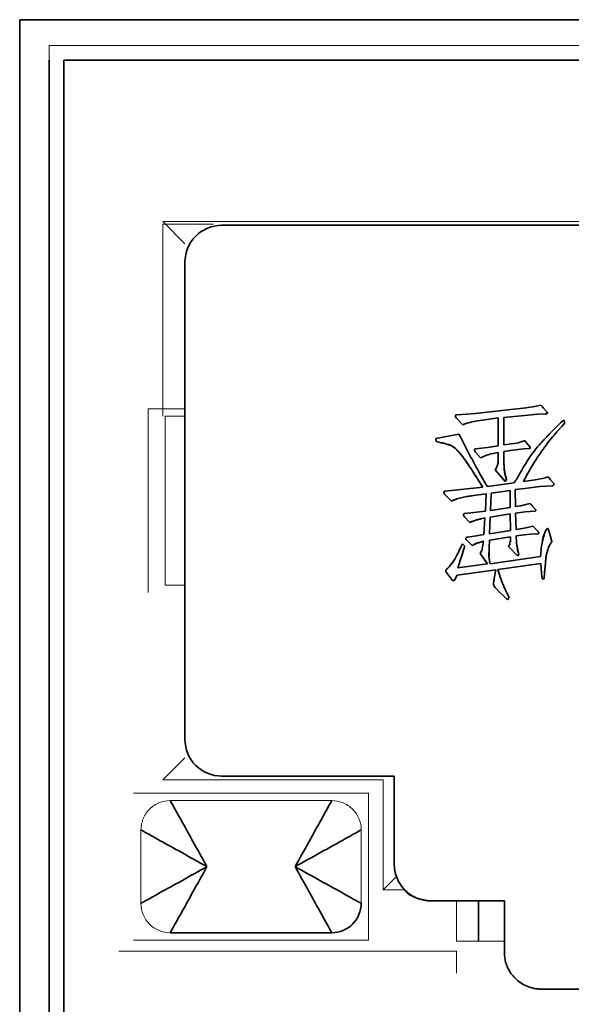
# Model space of a CAD drawing. Header units: millimetres. Extents: x 0 to 420, y 0 to 297.
# Tile 58 of 145: x 177.49 to 181.25, y 241.17 to 247.87. Entities that reach past the tile are written whole.
import ezdxf

# ---------------------------------------------------------------- set-up
doc = ezdxf.new("R2010")
doc.units = ezdxf.units.MM

msp = doc.modelspace()

# ---------------------------------------------------------------- linework, layer by layer
at = {"color": 7, "linetype": 'Continuous', "lineweight": 35}
for p, q in [((177.4946, 247.8743), (177.4946, 240.5743)), ((194.4946, 247.8743), (177.4946, 247.8743)), ((177.6949, 240.8493), (177.6949, 247.5993)), ((185.7949, 247.5993), (177.7949, 247.5993)), ((177.7949, 247.5993), (177.7949, 240.8493)), ((184.7199, 246.4743), (178.8699, 246.4743)), ((178.6199, 246.2243), (178.6199, 242.9743)), ((178.3699, 245.2243), (178.3699, 245.2243)), ((180.8196, 245.217), (180.9432, 245.2327)), ((180.9432, 245.2327), (181.0008, 245.24)), ((181.0008, 245.24), (181.0425, 245.25)), ((181.0583, 245.2327), (181.0843, 245.204)), ((181.0583, 245.2327), (181.0843, 245.204)), ((180.5132, 245.1164), (180.4672, 245.1637)), ((180.4702, 245.1839), (180.5377, 245.1882)), ((180.5377, 245.1882), (180.5995, 245.1925)), ((180.5995, 245.1925), (180.8196, 245.217)), ((180.7534, 245.1624), (180.6786, 245.1522)), ((180.7534, 244.9726), (180.7534, 245.1624)), ((180.9317, 245.1797), (180.7924, 245.1652)), ((180.7924, 245.1652), (180.7924, 244.9796)), ((181.0225, 245.1882), (180.9317, 245.1797)), ((181.0728, 245.1897), (181.0225, 245.1882)), ((181.1879, 245.1076), (181.1518, 245.0674)), ((181.1879, 245.1076), (181.1518, 245.0674)), ((181.1778, 245.1292), (181.1994, 245.1479)), ((181.2066, 245.1292), (181.1879, 245.1076)), ((181.1879, 245.1076), (181.2066, 245.1292)), ((181.1994, 245.1479), (181.2066, 245.1292)), ((181.2066, 245.1292), (181.1994, 245.1479)), ((180.3291, 245.0228), (180.486, 245.0531)), ((180.3306, 245.0013), (180.3291, 245.0228)), ((180.5995, 244.9523), (180.6801, 244.961)), ((180.6801, 244.961), (180.7534, 244.9726)), ((180.7924, 244.9796), (180.8614, 244.9883)), ((180.8915, 244.9941), (180.8614, 244.9883)), ((180.9145, 245.0013), (180.8915, 244.9941)), ((180.9447, 244.9941), (180.9677, 244.9668)), ((180.9447, 244.9941), (180.9677, 244.9668)), ((180.6326, 244.892), (180.5968, 244.9323)), ((180.7534, 244.9278), (180.7176, 244.9208)), ((180.7534, 244.9278), (180.7176, 244.9208)), ((180.7534, 244.876), (180.7534, 244.9278)), ((180.8684, 244.9466), (180.7924, 244.935)), ((180.7924, 244.935), (180.7924, 244.8487)), ((180.9275, 244.9523), (180.8684, 244.9466)), ((180.962, 244.9538), (180.9275, 244.9523)), ((180.8009, 244.7309), (180.7333, 244.8085)), ((181.0555, 244.7509), (181.0728, 244.7552)), ((181.0728, 244.7552), (181.0928, 244.761)), ((180.3909, 244.6632), (180.6485, 244.6906)), ((180.6801, 244.6949), (180.8614, 244.7207)), ((180.8009, 244.7309), (180.8096, 244.7409)), ((180.8009, 244.7309), (180.8096, 244.7409)), ((180.9247, 244.7294), (181.0052, 244.7424)), ((181.0368, 244.6964), (180.9332, 244.6834)), ((181.0052, 244.7424), (181.0555, 244.7509)), ((181.08, 244.6992), (181.0368, 244.6964)), ((181.1216, 244.7007), (181.08, 244.6992)), ((181.1088, 244.7424), (181.1288, 244.7179)), ((181.1288, 244.7179), (181.1088, 244.7424)), ((180.4342, 244.5971), (180.3882, 244.6446)), ((180.6701, 244.6459), (180.5853, 244.6344)), ((180.6701, 244.6459), (180.5853, 244.6344)), ((180.6658, 244.5281), (180.6701, 244.6459)), ((180.7061, 244.6516), (180.7003, 244.5323)), ((180.7003, 244.5323), (180.7061, 244.6516)), ((180.8339, 244.6689), (180.7061, 244.6516)), ((180.8339, 244.5526), (180.8339, 244.6689)), ((180.9332, 244.6834), (180.8684, 244.6762)), ((180.8684, 244.6762), (180.8699, 244.5596)), ((180.8684, 244.6762), (180.8699, 244.5596)), ((180.7003, 244.5323), (180.8339, 244.5526)), ((180.8699, 244.5596), (180.9074, 244.5653)), ((180.9074, 244.5653), (180.942, 244.5726)), ((180.942, 244.5726), (180.9707, 244.5798)), ((180.9822, 244.5668), (181.0052, 244.5411)), ((180.9822, 244.5668), (181.0052, 244.5411)), ((180.5593, 244.4503), (180.5205, 244.492)), ((180.5262, 244.5123), (180.6658, 244.5281)), ((180.6988, 244.4878), (180.6931, 244.3742)), ((180.6931, 244.3742), (180.6988, 244.4878)), ((180.8339, 244.5108), (180.6988, 244.4878)), ((180.6988, 244.4878), (180.8339, 244.5108)), ((180.8369, 244.3972), (180.8339, 244.5108)), ((180.9375, 244.5238), (180.8699, 244.5151)), ((180.9375, 244.5238), (180.8699, 244.5151)), ((180.8699, 244.5151), (180.8742, 244.4043)), ((180.9995, 244.5281), (180.9375, 244.5238)), ((180.6628, 244.4835), (180.6355, 244.4763)), ((180.6355, 244.4763), (180.6628, 244.4835)), ((180.6556, 244.3685), (180.6628, 244.4835)), ((180.9535, 244.4173), (180.988, 244.426)), ((180.995, 244.4202), (181.0253, 244.3885)), ((180.995, 244.4202), (181.0253, 244.3885)), ((180.5405, 244.3512), (180.6053, 244.3612)), ((180.6053, 244.3612), (180.6556, 244.3685)), ((180.6931, 244.3742), (180.8369, 244.3972)), ((180.8369, 244.3525), (180.7361, 244.3367)), ((180.8369, 244.3525), (180.7361, 244.3367)), ((180.8369, 244.3367), (180.8369, 244.3525)), ((180.8742, 244.4043), (180.929, 244.413)), ((180.9304, 244.367), (180.8742, 244.3612)), ((180.8742, 244.3612), (180.8772, 244.3167)), ((180.8742, 244.3612), (180.8772, 244.3167)), ((180.929, 244.413), (180.9535, 244.4173)), ((180.9735, 244.3712), (180.9304, 244.367)), ((181.0195, 244.3742), (180.9735, 244.3712)), ((181.0958, 244.4), (181.1088, 244.3555)), ((181.0958, 244.4), (181.1088, 244.3555)), ((180.5247, 244.2907), (180.4787, 244.1426)), ((180.5247, 244.2907), (180.4787, 244.1426)), ((180.509, 244.3052), (180.5247, 244.2907)), ((180.5247, 244.2907), (180.509, 244.3052)), ((180.575, 244.2937), (180.5348, 244.3352)), ((180.6441, 244.2749), (180.6485, 244.2949)), ((180.6485, 244.2949), (180.6528, 244.3237)), ((180.6931, 244.3295), (180.6916, 244.2807)), ((180.6931, 244.3295), (180.6916, 244.2807)), ((180.7361, 244.3367), (180.6931, 244.3295)), ((180.8844, 244.2246), (180.8239, 244.2879)), ((180.6801, 244.1684), (180.6298, 244.2389)), ((180.6428, 244.2634), (180.6441, 244.2749)), ((180.6916, 244.2807), (180.6901, 244.2159)), ((180.6973, 244.1699), (181.041, 244.2189)), ((180.8929, 244.2317), (180.8844, 244.2246)), ((180.8844, 244.2246), (180.8929, 244.2317)), ((180.4787, 244.1426), (180.6801, 244.1684)), ((180.6901, 244.2159), (180.6973, 244.1699)), ((181.0425, 244.1728), (180.7506, 244.1311)), ((181.0455, 244.1411), (181.0425, 244.1728)), ((180.4342, 244.0648), (180.4011, 244.1096)), ((180.473, 244.0923), (180.4572, 244.062)), ((180.473, 244.0923), (180.4572, 244.062)), ((180.5723, 244.1066), (180.473, 244.0923)), ((180.7376, 244.1281), (180.5723, 244.1066)), ((180.7261, 244.0706), (180.7376, 244.1281)), ((181.0483, 244.1051), (181.0455, 244.1411)), ((181.0525, 244.0663), (181.0483, 244.1051)), ((181.0685, 244.1096), (181.067, 244.0663)), ((181.0685, 244.1096), (181.067, 244.0663)), ((181.067, 244.0663), (181.0525, 244.0663)), ((180.7579, 243.9815), (180.7319, 244.0088)), ((180.7951, 243.9455), (180.7579, 243.9815)), ((180.8139, 243.967), (180.8269, 243.9427)), ((180.8269, 243.9427), (180.8139, 243.967)), ((180.8154, 243.9255), (180.7951, 243.9455)), ((180.8269, 243.9427), (180.8154, 243.9255)), ((180.8154, 243.9255), (180.8269, 243.9427)), ((178.8699, 242.7243), (180.0449, 242.7243)), ((180.0449, 242.7243), (180.0449, 242.1243)), ((179.8699, 242.6077), (179.8699, 242.6077)), ((179.9699, 241.9493), (180.0615, 242.0409)), ((180.2949, 241.8743), (180.7949, 241.8743)), ((180.6199, 241.5993), (180.6199, 241.8743)), ((180.7949, 241.8743), (180.7949, 241.5243)), ((179.6199, 241.6577), (178.5199, 241.6577)), ((181.0449, 241.2743), (182.5449, 241.2743))]:
    msp.add_line(p, q, dxfattribs=at)
at = {"color": 142, "linetype": 'Continuous', "lineweight": 18, "true_color": 0x0080c0}
for p, q in [((177.6949, 247.6993), (185.8949, 247.6993)), ((177.6949, 247.5993), (177.6949, 247.6993)), ((177.6949, 247.5993), (177.6949, 247.5993)), ((178.6199, 246.3493), (178.4699, 246.4993)), ((178.4699, 246.4993), (185.1199, 246.4993)), ((178.4699, 246.4827), (178.4699, 245.1743)), ((178.8134, 246.4827), (178.4699, 246.4827)), ((178.3699, 245.2243), (178.4699, 245.2243)), ((178.3699, 243.9743), (178.3699, 245.2243)), ((178.4699, 245.2243), (178.6199, 245.2243)), ((178.4848, 245.1743), (178.6199, 245.1743)), ((178.4848, 244.0243), (178.4848, 245.1743)), ((180.8699, 244.5151), (180.8742, 244.4043)), ((178.6199, 244.0243), (178.4848, 244.0243)), ((178.3699, 243.9743), (178.3699, 243.9743)), ((178.4699, 242.6993), (178.6199, 242.8493)), ((179.9699, 242.6993), (178.4699, 242.6993)), ((179.9699, 241.9493), (179.9699, 242.6993)), ((178.2699, 242.6077), (179.8699, 242.6077)), ((178.5199, 242.5577), (179.6199, 242.5577)), ((179.8699, 242.6077), (179.8699, 241.6077)), ((178.3199, 241.8577), (178.3199, 242.3577)), ((179.8199, 242.3577), (179.8199, 241.8577)), ((180.117, 241.9493), (179.9699, 241.9493)), ((180.4699, 241.5993), (180.4699, 241.8743)), ((179.8699, 241.6077), (178.2699, 241.6077)), ((180.7949, 241.5993), (180.4699, 241.5993)), ((178.1699, 241.5327), (180.4699, 241.5327)), ((180.4699, 241.5327), (180.4699, 241.3827))]:
    msp.add_line(p, q, dxfattribs=at)
at = {"color": 7, "linetype": 'Continuous', "lineweight": 35, "flags": 128}
msp.add_lwpolyline([(181.0539, 244.3263), (181.0679, 244.377), (181.0835, 244.4072), (181.0865, 244.4098), (181.0876, 244.4104), (181.0882, 244.4105), (181.0886, 244.4104), (181.0903, 244.4099), (181.0916, 244.4091), (181.0928, 244.4079), (181.0937, 244.4064), (181.0958, 244.4), (181.0958, 244.4)], dxfattribs=at)
at = {"color": 142, "linetype": 'Continuous', "lineweight": 18, "true_color": 0x0080c0}
msp.add_arc((178.5199, 241.8577), 0.2, 179.99999, 270, dxfattribs=at)
at = {"color": 7, "linetype": 'Continuous', "lineweight": 35}
msp.add_arc((179.6199, 241.8577), 0.2, 270, 0.00001, dxfattribs=at)
for points, knots in [([(178.8699, 246.4743), (178.8045, 246.4743), (178.7394, 246.4473), (178.6469, 246.3548), (178.6199, 246.2897), (178.6199, 246.2243)], [0, 0, 0, 0, 0.5, 0.5, 1, 1, 1, 1]), ([(181.0425, 245.25), (181.0446, 245.2481), (181.0504, 245.2429), (181.0552, 245.2367), (181.0583, 245.2327)], [0, 0, 0, 0, 0.3535295, 1, 1, 1, 1]), ([(181.0583, 245.2327), (181.0552, 245.2367), (181.0504, 245.2429), (181.0446, 245.2481), (181.0425, 245.25)], [0, 0, 0, 0, 0.64647, 1, 1, 1, 1]), ([(180.4702, 245.1839), (180.4677, 245.1839), (180.4652, 245.1838), (180.4634, 245.1825), (180.4616, 245.1811), (180.4605, 245.1785), (180.4607, 245.1761), (180.4608, 245.1737), (180.4618, 245.1714), (180.463, 245.1694), (180.4642, 245.1674), (180.4657, 245.1655), (180.4672, 245.1637)], [0, 0, 0, 0, 0.2455, 0.2455, 0.2455, 0.497, 0.497, 0.497, 0.7485, 0.7485, 0.7485, 1, 1, 1, 1]), ([(180.4702, 245.1839), (180.4676, 245.1839), (180.4626, 245.1837), (180.4598, 245.1763), (180.4626, 245.1697), (180.4655, 245.166), (180.4672, 245.1637)], [0, 0, 0, 0, 0.250714, 0.496821, 0.694625, 1, 1, 1, 1]), ([(181.0843, 245.204), (181.0862, 245.2019), (181.0894, 245.1984), (181.0862, 245.192), (181.0799, 245.1906), (181.0756, 245.19), (181.0728, 245.1897)], [0, 0, 0, 0, 0.287176, 0.493463, 0.677686, 1, 1, 1, 1]), ([(181.0728, 245.1897), (181.0754, 245.19), (181.0798, 245.1906), (181.0855, 245.1918), (181.0883, 245.1955), (181.0879, 245.2002), (181.0856, 245.2025), (181.0843, 245.204)], [0, 0, 0, 0, 0.30752, 0.502547, 0.640818, 0.783764, 1, 1, 1, 1]), ([(180.6786, 245.1522), (180.6562, 245.149), (180.617, 245.1436), (180.5713, 245.1351), (180.5434, 245.1277), (180.527, 245.1231), (180.5178, 245.1186), (180.5132, 245.1164)], [0, 0, 0, 0, 0.400009, 0.700012, 0.81999, 0.910066, 1, 1, 1, 1]), ([(180.8614, 244.7207), (180.8682, 244.731), (180.8818, 244.7517), (180.9034, 244.7892), (180.9295, 244.8348), (180.9611, 244.8881), (180.9997, 244.9403), (181.0344, 244.9819), (181.0638, 245.0137), (181.0864, 245.037), (181.1086, 245.0607), (181.139, 245.0915), (181.1623, 245.1141), (181.1778, 245.1292)], [0, 0, 0, 0, 0.071421, 0.142852, 0.249998, 0.374992, 0.499996, 0.624992, 0.687502, 0.750005, 0.812507, 0.875011, 1, 1, 1, 1]), ([(180.486, 245.0531), (180.5106, 245.0047), (180.5537, 244.9199), (180.6081, 244.818), (180.6481, 244.747), (180.6694, 244.7123), (180.6801, 244.6949)], [0, 0, 0, 0, 0.399999, 0.7, 0.85, 1, 1, 1, 1]), ([(181.1518, 245.0674), (181.1392, 245.0526), (181.114, 245.023), (181.0723, 244.9692), (181.0241, 244.9021), (180.972, 244.8199), (180.9405, 244.7596), (180.9247, 244.7294)], [0, 0, 0, 0, 0.142867, 0.285742, 0.500018, 0.750009, 1, 1, 1, 1]), ([(180.6485, 244.6906), (180.6277, 244.7233), (180.5861, 244.7887), (180.5318, 244.8728), (180.4847, 244.934), (180.4449, 244.9713), (180.3918, 244.9889), (180.354, 244.9966), (180.3306, 245.0013)], [0, 0, 0, 0, 0.250154, 0.500295, 0.645033, 0.750073, 0.845593, 1, 1, 1, 1]), ([(180.6485, 244.6906), (180.6406, 244.7033), (180.6254, 244.7276), (180.6032, 244.762), (180.583, 244.7934), (180.5647, 244.8215), (180.5483, 244.8463), (180.5335, 244.8678), (180.5209, 244.8862), (180.5065, 244.9054), (180.4906, 244.9254), (180.4725, 244.9453), (180.4555, 244.9604), (180.4384, 244.9718), (180.4187, 244.98), (180.3945, 244.987), (180.3646, 244.9949), (180.3426, 244.9991), (180.3306, 245.0013)], [0, 0, 0, 0, 0.096372, 0.18459, 0.264796, 0.33699, 0.400793, 0.456846, 0.504899, 0.544858, 0.611989, 0.669387, 0.7181, 0.75852, 0.801001, 0.855211, 0.921453, 1, 1, 1, 1]), ([(180.9145, 245.0013), (180.9175, 245.0022), (180.9236, 245.004), (180.9305, 245.0058), (180.9378, 245.007), (180.9398, 244.9999), (180.9428, 244.9964), (180.9447, 244.9941)], [0, 0, 0, 0, 0.2503, 0.499726, 0.619419, 0.752356, 1, 1, 1, 1]), ([(180.962, 244.9538), (180.9636, 244.954), (180.9653, 244.9542), (180.967, 244.9547), (180.9678, 244.9549), (180.9687, 244.9553), (180.9695, 244.9558), (180.9704, 244.9562), (180.9712, 244.9568), (180.9717, 244.9575), (180.9726, 244.9589), (180.9715, 244.9608), (180.9705, 244.9624), (180.9696, 244.964), (180.9687, 244.9654), (180.9677, 244.9668)], [0, 0, 0, 0, 0.2455, 0.2455, 0.2455, 0.37125, 0.37125, 0.37125, 0.497, 0.497, 0.497, 0.7485, 0.7485, 0.7485, 1, 1, 1, 1]), ([(180.962, 244.9538), (180.9664, 244.9546), (180.975, 244.9561), (180.9701, 244.9633), (180.9677, 244.9668)], [0, 0, 0, 0, 0.508601, 1, 1, 1, 1]), ([(180.5995, 244.9523), (180.598, 244.9522), (180.5951, 244.9521), (180.5913, 244.9482), (180.5914, 244.9404), (180.5947, 244.9354), (180.5968, 244.9323)], [0, 0, 0, 0, 0.168087, 0.324542, 0.571172, 1, 1, 1, 1]), ([(180.5995, 244.9523), (180.5973, 244.9521), (180.595, 244.9519), (180.5935, 244.9504), (180.592, 244.9489), (180.5914, 244.9464), (180.5915, 244.9442), (180.5917, 244.942), (180.5925, 244.9399), (180.5935, 244.9379), (180.5944, 244.936), (180.5956, 244.9341), (180.5968, 244.9323)], [0, 0, 0, 0, 0.2455, 0.2455, 0.2455, 0.497, 0.497, 0.497, 0.7485, 0.7485, 0.7485, 1, 1, 1, 1]), ([(180.7176, 244.9208), (180.703, 244.9173), (180.6737, 244.9104), (180.6463, 244.8981), (180.6326, 244.892)], [0, 0, 0, 0, 0.4999728, 1, 1, 1, 1]), ([(180.7176, 244.9208), (180.7032, 244.9174), (180.6739, 244.9105), (180.6465, 244.8982), (180.6326, 244.892)], [0, 0, 0, 0, 0.493129, 1, 1, 1, 1]), ([(180.7333, 244.8085), (180.7387, 244.8191), (180.7467, 244.835), (180.7527, 244.8582), (180.7531, 244.8701), (180.7534, 244.876)], [0, 0, 0, 0, 0.499976, 0.749946, 1, 1, 1, 1]), ([(180.7333, 244.8085), (180.7354, 244.8125), (180.7392, 244.82), (180.7438, 244.8307), (180.7476, 244.8398), (180.7507, 244.85), (180.7529, 244.8619), (180.7532, 244.8713), (180.7534, 244.876)], [0, 0, 0, 0, 0.190005, 0.353442, 0.491784, 0.604409, 0.802171, 1, 1, 1, 1]), ([(180.7924, 244.8487), (180.7926, 244.8396), (180.7931, 244.8214), (180.7978, 244.7851), (180.8049, 244.7586), (180.8096, 244.7409)], [0, 0, 0, 0, 0.250033, 0.500086, 1, 1, 1, 1]), ([(180.7924, 244.8487), (180.7926, 244.8402), (180.793, 244.8227), (180.7963, 244.7961), (180.802, 244.7687), (180.807, 244.7503), (180.8096, 244.7409)], [0, 0, 0, 0, 0.233601, 0.478468, 0.73251, 1, 1, 1, 1]), ([(181.0928, 244.761), (181.094, 244.7601), (181.0974, 244.7575), (181.1024, 244.751), (181.1064, 244.7456), (181.1088, 244.7424)], [0, 0, 0, 0, 0.180533, 0.512521, 1, 1, 1, 1]), ([(181.1088, 244.7424), (181.1057, 244.747), (181.101, 244.7538), (181.0948, 244.7592), (181.0928, 244.761)], [0, 0, 0, 0, 0.673347, 1, 1, 1, 1]), ([(181.1288, 244.7179), (181.1305, 244.7165), (181.1337, 244.7135), (181.1323, 244.704), (181.1258, 244.702), (181.1216, 244.7007)], [0, 0, 0, 0, 0.253063, 0.506065, 1, 1, 1, 1]), ([(181.1216, 244.7007), (181.1259, 244.702), (181.1321, 244.7039), (181.1336, 244.7132), (181.1305, 244.7162), (181.1288, 244.7179)], [0, 0, 0, 0, 0.496245, 0.722436, 1, 1, 1, 1]), ([(180.3882, 244.6446), (180.3857, 244.648), (180.3819, 244.6531), (180.3843, 244.6625), (180.3887, 244.6629), (180.3909, 244.6632)], [0, 0, 0, 0, 0.497889, 0.750167, 1, 1, 1, 1]), ([(180.3909, 244.6632), (180.3887, 244.6629), (180.3843, 244.6625), (180.3819, 244.6531), (180.3857, 244.648), (180.3882, 244.6446)], [0, 0, 0, 0, 0.249833, 0.502111, 1, 1, 1, 1]), ([(180.5853, 244.6344), (180.5724, 244.6326), (180.5466, 244.6291), (180.5083, 244.6212), (180.4704, 244.6118), (180.4462, 244.602), (180.4342, 244.5971)], [0, 0, 0, 0, 0.250033, 0.499979, 0.750077, 1, 1, 1, 1]), ([(180.5853, 244.6344), (180.5699, 244.6322), (180.5407, 244.6282), (180.5002, 244.6193), (180.4648, 244.6098), (180.4439, 244.6011), (180.4342, 244.5971)], [0, 0, 0, 0, 0.298242, 0.564879, 0.797735, 1, 1, 1, 1]), ([(180.9707, 244.5798), (180.9718, 244.5789), (180.974, 244.577), (180.9778, 244.5726), (180.9804, 244.5691), (180.9822, 244.5668)], [0, 0, 0, 0, 0.248685, 0.499536, 1, 1, 1, 1]), ([(180.9822, 244.5668), (180.9808, 244.5687), (180.9774, 244.5734), (180.9732, 244.5774), (180.9707, 244.5798)], [0, 0, 0, 0, 0.400972, 1, 1, 1, 1]), ([(180.5262, 244.5123), (180.5239, 244.5119), (180.5193, 244.5113), (180.5145, 244.5023), (180.5181, 244.4961), (180.5205, 244.492)], [0, 0, 0, 0, 0.252043, 0.506098, 1, 1, 1, 1]), ([(180.5205, 244.492), (180.5192, 244.4939), (180.5165, 244.4976), (180.5158, 244.5046), (180.5193, 244.5112), (180.5239, 244.5119), (180.5262, 244.5123)], [0, 0, 0, 0, 0.251671, 0.50019, 0.751088, 1, 1, 1, 1]), ([(181.0052, 244.5411), (181.0066, 244.5399), (181.0093, 244.5375), (181.0104, 244.529), (181.0039, 244.5284), (180.9995, 244.5281)], [0, 0, 0, 0, 0.254799, 0.503401, 1, 1, 1, 1]), ([(180.9995, 244.5281), (181.0016, 244.5283), (181.0051, 244.5286), (181.0095, 244.531), (181.0101, 244.5347), (181.0084, 244.5381), (181.0064, 244.54), (181.0052, 244.5411)], [0, 0, 0, 0, 0.298431, 0.497839, 0.618093, 0.785607, 1, 1, 1, 1]), ([(180.6355, 244.4763), (180.6225, 244.4729), (180.6032, 244.4678), (180.5778, 244.4588), (180.5656, 244.4532), (180.5593, 244.4503)], [0, 0, 0, 0, 0.500047, 0.742605, 1, 1, 1, 1]), ([(180.6355, 244.4763), (180.6274, 244.4741), (180.6123, 244.4701), (180.5915, 244.4638), (180.5741, 244.4574), (180.5638, 244.4525), (180.5593, 244.4503)], [0, 0, 0, 0, 0.311775, 0.579725, 0.811074, 1, 1, 1, 1]), ([(180.988, 244.426), (180.9894, 244.4254), (180.9923, 244.4242), (180.9941, 244.4216), (180.995, 244.4202)], [0, 0, 0, 0, 0.495377, 1, 1, 1, 1]), ([(180.995, 244.4202), (180.9941, 244.4216), (180.9923, 244.4242), (180.9894, 244.4254), (180.988, 244.426)], [0, 0, 0, 0, 0.504623, 1, 1, 1, 1]), ([(180.5348, 244.3352), (180.5338, 244.3384), (180.5322, 244.3433), (180.5352, 244.3503), (180.5387, 244.3509), (180.5405, 244.3512)], [0, 0, 0, 0, 0.494147, 0.74827, 1, 1, 1, 1]), ([(180.5405, 244.3512), (180.5387, 244.3509), (180.5351, 244.3503), (180.5331, 244.3452), (180.5328, 244.3401), (180.5341, 244.3369), (180.5348, 244.3352)], [0, 0, 0, 0, 0.249807, 0.501988, 0.730423, 1, 1, 1, 1]), ([(181.0253, 244.3885), (181.0269, 244.3868), (181.0296, 244.384), (181.0313, 244.378), (181.026, 244.3744), (181.022, 244.3743), (181.0195, 244.3742)], [0, 0, 0, 0, 0.305775, 0.496733, 0.680489, 1, 1, 1, 1]), ([(181.0195, 244.3742), (181.0219, 244.3744), (181.0257, 244.3746), (181.0312, 244.3777), (181.03, 244.384), (181.0271, 244.3867), (181.0253, 244.3885)], [0, 0, 0, 0, 0.30248, 0.499945, 0.678252, 1, 1, 1, 1]), ([(181.041, 244.2189), (181.0425, 244.2382), (181.0452, 244.2738), (181.0519, 244.3188), (181.0594, 244.3523), (181.0667, 244.3745), (181.0736, 244.3909), (181.0793, 244.4017), (181.0837, 244.4084), (181.0896, 244.4115), (181.0942, 244.4065), (181.0952, 244.4025), (181.0958, 244.4)], [0, 0, 0, 0, 0.270424, 0.500327, 0.634914, 0.750456, 0.827134, 0.883353, 0.92011, 0.941358, 0.962838, 1, 1, 1, 1]), ([(181.1088, 244.3555), (181.11, 244.3514), (181.112, 244.3442), (181.1148, 244.3339), (181.1166, 244.327), (181.1175, 244.3226), (181.1188, 244.32), (181.1163, 244.3171), (181.1149, 244.3147), (181.1137, 244.3131), (181.1129, 244.312), (181.109, 244.3071), (181.101, 244.2945), (181.0915, 244.2694), (181.0824, 244.2372), (181.0761, 244.2007), (181.0747, 244.1672), (181.0719, 244.1437), (181.0708, 244.13), (181.0698, 244.1209), (181.069, 244.1141), (181.0685, 244.1096)], [0, 0, 0, 0, 0.049962, 0.087514, 0.124699, 0.132913, 0.141126, 0.156031, 0.171547, 0.175456, 0.179378, 0.187234, 0.249729, 0.353024, 0.499809, 0.642621, 0.785579, 0.892788, 0.919595, 0.946395, 1, 1, 1, 1]), ([(181.1088, 244.3555), (181.1102, 244.3504), (181.1126, 244.3417), (181.116, 244.3305), (181.1171, 244.3238), (181.1187, 244.3196), (181.1167, 244.3176), (181.1149, 244.3146), (181.1116, 244.3105), (181.1075, 244.3046), (181.1027, 244.2967), (181.0979, 244.2861), (181.093, 244.2729), (181.0885, 244.2576), (181.0841, 244.2419), (181.0807, 244.2272), (181.0782, 244.2142), (181.0766, 244.1982), (181.075, 244.1772), (181.0734, 244.1552), (181.0713, 244.1372), (181.0705, 244.1257), (181.0692, 244.1167), (181.0687, 244.1117), (181.0685, 244.1096)], [0, 0, 0, 0, 0.06138, 0.106191, 0.134447, 0.145392, 0.15255, 0.165707, 0.18651, 0.213983, 0.249803, 0.294846, 0.349873, 0.415151, 0.481565, 0.540505, 0.592083, 0.636468, 0.728307, 0.839358, 0.894586, 0.940542, 0.974912, 1, 1, 1, 1]), ([(180.4011, 244.1096), (180.3997, 244.1115), (180.3967, 244.1152), (180.3953, 244.1223), (180.3988, 244.1288), (180.4036, 244.1342), (180.4095, 244.1392), (180.4163, 244.1461), (180.4261, 244.1573), (180.4372, 244.1717), (180.4489, 244.187), (180.4739, 244.2303), (180.4927, 244.2704), (180.509, 244.3052)], [0, 0, 0, 0, 0.0312882, 0.0624032, 0.0863421, 0.1248615, 0.1561358, 0.1874004, 0.2499229, 0.3499637, 0.4249913, 0.5000164, 1, 1, 1, 1]), ([(180.6528, 244.3237), (180.6394, 244.3198), (180.6194, 244.3138), (180.593, 244.3044), (180.581, 244.2972), (180.575, 244.2937)], [0, 0, 0, 0, 0.499967, 0.750199, 1, 1, 1, 1]), ([(180.6528, 244.3237), (180.644, 244.3212), (180.6278, 244.3165), (180.6059, 244.3091), (180.5885, 244.302), (180.5791, 244.2962), (180.575, 244.2937)], [0, 0, 0, 0, 0.329512, 0.604111, 0.828802, 1, 1, 1, 1]), ([(180.8239, 244.2879), (180.8273, 244.2957), (180.8325, 244.3074), (180.8362, 244.324), (180.8367, 244.3325), (180.8369, 244.3367)], [0, 0, 0, 0, 0.499753, 0.749938, 1, 1, 1, 1]), ([(180.8772, 244.3167), (180.879, 244.3045), (180.8832, 244.276), (180.8894, 244.2478), (180.8929, 244.2317)], [0, 0, 0, 0, 0.427839, 1, 1, 1, 1]), ([(180.8772, 244.3167), (180.8778, 244.3118), (180.8791, 244.3006), (180.8829, 244.2817), (180.8871, 244.2581), (180.8909, 244.241), (180.8929, 244.2317)], [0, 0, 0, 0, 0.16897, 0.391725, 0.670009, 1, 1, 1, 1]), ([(180.6298, 244.2389), (180.6323, 244.2428), (180.6373, 244.2506), (180.641, 244.2591), (180.6428, 244.2634)], [0, 0, 0, 0, 0.500271, 1, 1, 1, 1]), ([(180.6428, 244.2634), (180.641, 244.2591), (180.6373, 244.2506), (180.6323, 244.2428), (180.6298, 244.2389)], [0, 0, 0, 0, 0.499729, 1, 1, 1, 1]), ([(180.6916, 244.2807), (180.6915, 244.2747), (180.6914, 244.2625), (180.6911, 244.2447), (180.6903, 244.229), (180.6901, 244.2197), (180.6901, 244.2159)], [0, 0, 0, 0, 0.276249, 0.565707, 0.825681, 1, 1, 1, 1]), ([(180.4011, 244.1096), (180.3994, 244.1119), (180.3971, 244.1151), (180.3958, 244.1198), (180.396, 244.1229), (180.3973, 244.126), (180.4, 244.13), (180.4089, 244.1398), (180.4254, 244.1547), (180.4361, 244.1713), (180.4417, 244.1798)], [0, 0, 0, 0, 0.097596, 0.133741, 0.16438, 0.203644, 0.246246, 0.328221, 0.655945, 1, 1, 1, 1]), ([(180.6901, 244.2159), (180.6904, 244.2133), (180.6913, 244.2073), (180.6927, 244.197), (180.695, 244.1843), (180.6965, 244.175), (180.6973, 244.1699)], [0, 0, 0, 0, 0.166206, 0.392555, 0.666207, 1, 1, 1, 1]), ([(180.7506, 244.1311), (180.7549, 244.117), (180.7634, 244.089), (180.7777, 244.0473), (180.7944, 244.0065), (180.8074, 243.9802), (180.8139, 243.967)], [0, 0, 0, 0, 0.250002, 0.500002, 0.750006, 1, 1, 1, 1]), ([(180.7506, 244.1311), (180.7553, 244.1158), (180.7643, 244.086), (180.7793, 244.0432), (180.7957, 244.0037), (180.8079, 243.979), (180.8139, 243.967)], [0, 0, 0, 0, 0.272447, 0.530345, 0.771656, 1, 1, 1, 1]), ([(180.4572, 244.062), (180.4558, 244.06), (180.4531, 244.0558), (180.4456, 244.0549), (180.4395, 244.0592), (180.4362, 244.0627), (180.4342, 244.0648)], [0, 0, 0, 0, 0.250487, 0.497209, 0.688442, 1, 1, 1, 1]), ([(180.4342, 244.0648), (180.4362, 244.0628), (180.4395, 244.0593), (180.4451, 244.0552), (180.4525, 244.0554), (180.4554, 244.0596), (180.4572, 244.062)], [0, 0, 0, 0, 0.301228, 0.502469, 0.702182, 1, 1, 1, 1]), ([(180.7319, 244.0088), (180.7285, 244.0132), (180.7218, 244.0219), (180.7212, 244.0395), (180.7236, 244.0553), (180.7254, 244.066), (180.7261, 244.0706)], [0, 0, 0, 0, 0.249996, 0.499291, 0.785305, 1, 1, 1, 1]), ([(180.7319, 244.0088), (180.7294, 244.012), (180.7247, 244.018), (180.7216, 244.0276), (180.7216, 244.0363), (180.7219, 244.0453), (180.7239, 244.057), (180.7253, 244.0657), (180.7261, 244.0706)], [0, 0, 0, 0, 0.187238, 0.352839, 0.451684, 0.590146, 0.773166, 1, 1, 1, 1]), ([(178.6199, 242.9743), (178.6199, 242.9088), (178.6469, 242.8438), (178.7394, 242.7512), (178.8045, 242.7243), (178.8699, 242.7243)], [0, 0, 0, 0, 0.5, 0.5, 1, 1, 1, 1]), ([(178.7699, 242.1077), (178.7045, 242.2255), (178.6394, 242.3426), (178.5469, 242.5092), (178.5199, 242.5577), (178.5199, 242.5577)], [0, 0, 0, 0, 0.5, 0.5, 1, 1, 1, 1]), ([(179.6199, 242.5577), (179.6199, 242.5577), (179.593, 242.5092), (179.5004, 242.3426), (179.4354, 242.2255), (179.3699, 242.1077)], [0, 0, 0, 0, 0.5, 0.5, 1, 1, 1, 1]), ([(178.3199, 242.3577), (178.3199, 242.3577), (178.3684, 242.3308), (178.535, 242.2382), (178.6521, 242.1732), (178.7699, 242.1077)], [0, 0, 0, 0, 0.5, 0.5, 1, 1, 1, 1]), ([(179.3699, 242.1077), (179.4878, 242.1732), (179.6048, 242.2382), (179.7714, 242.3308), (179.8199, 242.3577), (179.8199, 242.3577)], [0, 0, 0, 0, 0.5, 0.5, 1, 1, 1, 1]), ([(178.7699, 242.1077), (178.6521, 242.0423), (178.535, 241.9772), (178.3684, 241.8847), (178.3199, 241.8577), (178.3199, 241.8577)], [0, 0, 0, 0, 0.5, 0.5, 1, 1, 1, 1]), ([(178.5199, 241.6577), (178.5199, 241.6577), (178.5469, 241.7062), (178.6394, 241.8728), (178.7045, 241.9899), (178.7699, 242.1077)], [0, 0, 0, 0, 0.5, 0.5, 1, 1, 1, 1]), ([(179.3699, 242.1077), (179.4354, 241.9899), (179.5004, 241.8728), (179.593, 241.7062), (179.6199, 241.6577), (179.6199, 241.6577)], [0, 0, 0, 0, 0.5, 0.5, 1, 1, 1, 1]), ([(179.8199, 241.8577), (179.8199, 241.8577), (179.7714, 241.8847), (179.6048, 241.9772), (179.4878, 242.0423), (179.3699, 242.1077)], [0, 0, 0, 0, 0.5, 0.5, 1, 1, 1, 1]), ([(180.0449, 242.1243), (180.0449, 242.0588), (180.0719, 241.9938), (180.1644, 241.9012), (180.2295, 241.8743), (180.2949, 241.8743)], [0, 0, 0, 0, 0.5, 0.5, 1, 1, 1, 1]), ([(180.117, 241.9493), (180.1174, 241.9487), (180.1357, 241.921), (180.1989, 241.8871), (180.2629, 241.8785), (180.2949, 241.8743)], [0, 0, 0, 0, 0.0108342, 0.5054171, 1, 1, 1, 1]), ([(180.7949, 241.5243), (180.7953, 241.5134), (180.7961, 241.4917), (180.8028, 241.4596), (180.8149, 241.4235), (180.8356, 241.3846), (180.8771, 241.334), (180.9331, 241.2964), (180.9879, 241.28), (181.0203, 241.2749), (181.0367, 241.2745), (181.0449, 241.2743)], [0, 0, 0, 0, 0.08306, 0.166059, 0.250417, 0.37408, 0.500642, 0.749639, 0.87474, 0.936669, 1, 1, 1, 1])]:
    msp.add_open_spline(points, degree=3, knots=knots, dxfattribs=at)
at = {"color": 142, "linetype": 'Continuous', "lineweight": 18, "true_color": 0x0080c0}
for points, knots in [([(180.6786, 245.1522), (180.6681, 245.1508), (180.6481, 245.1482), (180.6197, 245.1437), (180.5943, 245.1392), (180.572, 245.1348), (180.5529, 245.1304), (180.5369, 245.1259), (180.5238, 245.1217), (180.5165, 245.118), (180.5132, 245.1164)], [0, 0, 0, 0, 0.187445, 0.356442, 0.508108, 0.642504, 0.757277, 0.85503, 0.936002, 1, 1, 1, 1]), ([(180.486, 245.0531), (180.4923, 245.0404), (180.5058, 245.0134), (180.5276, 244.971), (180.5518, 244.9242), (180.578, 244.8746), (180.6048, 244.8248), (180.6306, 244.7776), (180.6555, 244.7348), (180.6721, 244.7078), (180.6801, 244.6949)], [0, 0, 0, 0, 0.104754, 0.221673, 0.351226, 0.492489, 0.634952, 0.766939, 0.88854, 1, 1, 1, 1]), ([(181.1518, 245.0674), (181.1404, 245.054), (181.1176, 245.0273), (181.0854, 244.986), (181.0542, 244.9447), (181.0252, 244.9026), (180.9976, 244.86), (180.9716, 244.8171), (180.9473, 244.7736), (180.9322, 244.7441), (180.9247, 244.7294)], [0, 0, 0, 0, 0.129642, 0.257862, 0.384271, 0.509937, 0.633713, 0.756877, 0.878846, 1, 1, 1, 1]), ([(180.9145, 245.0013), (180.9175, 245.0023), (180.9204, 245.0032), (180.9235, 245.0039), (180.9251, 245.0043), (180.9266, 245.0046), (180.9281, 245.0049), (180.9297, 245.0052), (180.9311, 245.0057), (180.9326, 245.0061), (180.9342, 245.0065), (180.936, 245.0069), (180.9371, 245.0059), (180.9382, 245.0049), (180.9388, 245.003), (180.9396, 245.0016), (180.9412, 244.9987), (180.9429, 244.9964), (180.9447, 244.9941)], [0, 0, 0, 0, 0.2515, 0.2515, 0.2515, 0.37725, 0.37725, 0.37725, 0.503, 0.503, 0.503, 0.62875, 0.62875, 0.62875, 0.7545, 0.7545, 0.7545, 0.9999997, 0.9999997, 0.9999997, 0.9999997]), ([(178.5199, 242.5577), (178.4964, 242.5577), (178.4709, 242.5534), (178.4217, 242.5339), (178.398, 242.5187), (178.359, 242.4796), (178.3437, 242.456), (178.3242, 242.4067), (178.3199, 242.3813), (178.3199, 242.3577)], [0, 0, 0, 0, 0.25, 0.25, 0.5, 0.5, 0.75, 0.75, 1, 1, 1, 1]), ([(179.8199, 242.3577), (179.8199, 242.3813), (179.8156, 242.4067), (179.7961, 242.456), (179.7809, 242.4796), (179.7418, 242.5187), (179.7182, 242.5339), (179.6689, 242.5534), (179.6435, 242.5577), (179.6199, 242.5577)], [0, 0, 0, 0, 0.25, 0.25, 0.5, 0.5, 0.75, 0.75, 1, 1, 1, 1]), ([(180.7949, 241.5243), (180.7949, 241.4588), (180.8219, 241.3938), (180.9144, 241.3012), (180.9795, 241.2743), (181.0449, 241.2743)], [0, 0, 0, 0, 0.5, 0.5, 1, 1, 1, 1])]:
    msp.add_open_spline(points, degree=3, knots=knots, dxfattribs=at)

doc.saveas('drawing.dxf')
